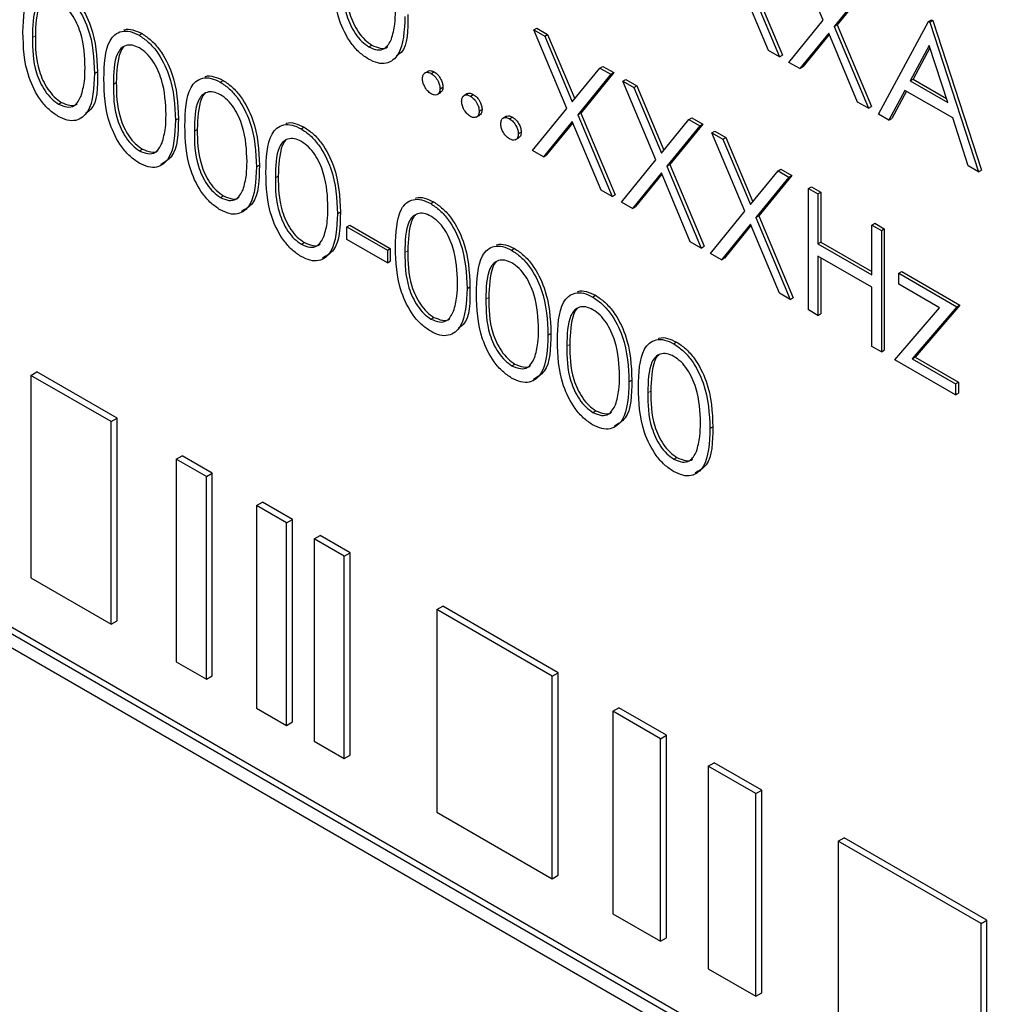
# Paper-space layout 'Blatt4' of a CAD drawing. Header units: millimetres. Extents: x 5 to 418, y 2 to 292.
# Tile 24 of 75: x 93.91 to 98.67, y 190.44 to 195.21. Entities that reach past the tile are written whole.
import ezdxf

# ---------------------------------------------------------------- set-up
doc = ezdxf.new("R2010")
doc.units = ezdxf.units.MM

psp = doc.layouts.new('Blatt4')

# ---------------------------------------------------------------- linework, layer by layer
at = {"color": 7, "linetype": 'Continuous', "lineweight": 25}
for p, q in [((97.8, 195.2043), (97.6403, 195.5845)), ((97.422, 195.4225), (97.5881, 195.0268)), ((97.4361, 195.4307), (97.6023, 195.0349)), ((97.5354, 195.0572), (97.3956, 195.3902)), ((98.0124, 195.3697), (97.8528, 195.1738)), ((98.0265, 195.3779), (97.8669, 195.182)), ((96.4002, 195.1573), (96.4143, 195.1655)), ((96.4143, 195.1655), (96.467, 195.135)), ((97.6338, 195.0004), (97.8, 195.2043)), ((97.8528, 195.1738), (97.8669, 195.182)), ((97.8528, 195.1738), (98.0189, 194.7781)), ((97.8669, 195.182), (98.033, 194.7862)), ((98.0679, 194.7498), (98.3094, 195.1983)), ((98.3094, 195.1983), (98.3235, 195.2065)), ((98.3094, 195.1983), (98.3159, 195.1945)), ((98.3159, 195.1945), (98.33, 195.2027)), ((98.3159, 195.1945), (98.5509, 194.471)), ((98.3235, 195.2065), (98.33, 195.2027)), ((98.33, 195.2027), (98.565, 194.4791)), ((94.4915, 195.1311), (94.5056, 195.1392)), ((96.4002, 195.1573), (96.4529, 195.1269)), ((96.5599, 194.777), (96.4002, 195.1573)), ((96.4529, 195.1269), (96.467, 195.135)), ((96.4529, 195.1269), (96.5862, 194.8094)), ((96.467, 195.135), (96.5978, 194.8236)), ((97.8264, 195.1415), (97.6865, 194.9699)), ((97.8289, 195.1354), (97.7007, 194.9781)), ((97.9662, 194.8085), (97.8264, 195.1415)), ((95.6026, 195.075), (95.6168, 195.0832)), ((98.3121, 195.0821), (98.2199, 194.9108)), ((98.3158, 195.0708), (98.2341, 194.9189)), ((98.4019, 194.8057), (98.3121, 195.0821)), ((97.5881, 195.0268), (97.5354, 195.0572)), ((97.5881, 195.0268), (97.6023, 195.0349)), ((96.7195, 194.973), (96.7336, 194.9811)), ((96.7336, 194.9811), (96.7864, 194.9507)), ((97.6865, 194.9699), (97.6338, 195.0004)), ((97.6865, 194.9699), (97.7007, 194.9781)), ((94.2756, 194.9464), (94.2897, 194.9546)), ((95.8901, 194.9585), (95.8724, 194.9482)), ((95.9041, 194.9462), (95.9183, 194.9544)), ((96.5862, 194.8094), (96.7195, 194.973)), ((96.7722, 194.9425), (96.6126, 194.7466)), ((96.7864, 194.9507), (96.6268, 194.7547)), ((96.7195, 194.973), (96.7722, 194.9425)), ((96.7722, 194.9425), (96.7864, 194.9507)), ((103.2361, 186.8622), (89.339, 194.8848)), ((94.8831, 194.905), (94.8973, 194.9131)), ((95.9465, 194.8727), (95.9607, 194.8809)), ((96.831, 194.9086), (96.8451, 194.9168)), ((96.831, 194.9086), (96.8837, 194.8782)), ((96.9907, 194.5283), (96.831, 194.9086)), ((96.8451, 194.9168), (96.8978, 194.8863)), ((96.8837, 194.8782), (96.8978, 194.8863)), ((96.8978, 194.8863), (97.0286, 194.575)), ((98.2199, 194.9108), (98.2341, 194.9189)), ((98.2199, 194.9108), (98.4019, 194.8057)), ((98.2341, 194.9189), (98.3953, 194.8258)), ((103.2078, 186.8459), (89.3107, 194.8685)), ((95.9321, 194.8441), (95.9498, 194.8543)), ((96.0793, 194.8492), (96.0617, 194.839)), ((96.0934, 194.8369), (96.1075, 194.8451)), ((96.8837, 194.8782), (97.017, 194.5607)), ((98.1951, 194.8648), (98.1177, 194.721)), ((98.2026, 194.8605), (98.1319, 194.7292)), ((98.4259, 194.7315), (98.1951, 194.8648)), ((89.3107, 194.8032), (103.2078, 186.7805)), ((94.1014, 194.7985), (94.1155, 194.8067)), ((98.0189, 194.7781), (97.9662, 194.8085)), ((98.0189, 194.7781), (98.033, 194.7862)), ((96.1214, 194.7349), (96.1391, 194.7451)), ((96.1358, 194.7634), (96.15, 194.7716)), ((96.2686, 194.7399), (96.251, 194.7297)), ((96.2827, 194.7277), (96.2968, 194.7358)), ((96.3936, 194.5731), (96.5599, 194.777)), ((96.6126, 194.7466), (96.6268, 194.7547)), ((96.6126, 194.7466), (96.7787, 194.3508)), ((96.6268, 194.7547), (96.7929, 194.359)), ((98.1177, 194.721), (98.0679, 194.7498)), ((94.6672, 194.7204), (94.6814, 194.7285)), ((96.5862, 194.7143), (96.4464, 194.5427)), ((96.5887, 194.7082), (96.4605, 194.5509)), ((96.726, 194.3813), (96.5862, 194.7143)), ((97.017, 194.5607), (97.1503, 194.7243)), ((97.203, 194.6938), (97.0434, 194.4979)), ((97.2172, 194.702), (97.0575, 194.5061)), ((97.1503, 194.7243), (97.1644, 194.7324)), ((97.1503, 194.7243), (97.203, 194.6938)), ((97.1644, 194.7324), (97.2172, 194.702)), ((97.203, 194.6938), (97.2172, 194.702)), ((98.1177, 194.721), (98.1319, 194.7292)), ((98.5012, 194.4996), (98.4259, 194.7315)), ((95.2748, 194.6789), (95.2889, 194.6871)), ((96.3251, 194.6542), (96.3393, 194.6623)), ((97.2618, 194.6599), (97.2759, 194.6681)), ((97.2618, 194.6599), (97.3145, 194.6295)), ((97.4215, 194.2796), (97.2618, 194.6599)), ((97.2759, 194.6681), (97.3286, 194.6376)), ((96.3107, 194.6256), (96.3284, 194.6358)), ((97.3145, 194.6295), (97.3286, 194.6376)), ((97.3145, 194.6295), (97.4478, 194.312)), ((97.3286, 194.6376), (97.4594, 194.3263)), ((94.493, 194.5724), (94.5072, 194.5806)), ((96.4464, 194.5427), (96.3936, 194.5731)), ((96.4464, 194.5427), (96.4605, 194.5509)), ((95.0588, 194.4943), (95.073, 194.5024)), ((96.8244, 194.3245), (96.9907, 194.5283)), ((97.0434, 194.4979), (97.0575, 194.5061)), ((97.0434, 194.4979), (97.2095, 194.1021)), ((97.0575, 194.5061), (97.2237, 194.1103)), ((98.5509, 194.471), (98.5012, 194.4996)), ((97.017, 194.4656), (96.8772, 194.294)), ((97.0195, 194.4595), (96.8913, 194.3022)), ((97.1568, 194.1326), (97.017, 194.4656)), ((97.4478, 194.312), (97.5811, 194.4756)), ((97.6479, 194.4533), (97.4883, 194.2574)), ((97.5811, 194.4756), (97.5952, 194.4837)), ((97.5811, 194.4756), (97.6338, 194.4451)), ((97.5952, 194.4837), (97.6479, 194.4533)), ((97.6338, 194.4451), (97.6479, 194.4533)), ((98.5509, 194.471), (98.565, 194.4791)), ((97.6338, 194.4451), (97.4742, 194.2492)), ((94.8847, 194.3463), (94.8988, 194.3545)), ((96.7787, 194.3508), (96.726, 194.3813)), ((96.7787, 194.3508), (96.7929, 194.359)), ((97.7284, 194.3905), (97.7426, 194.3987)), ((97.7284, 194.3905), (97.7741, 194.3641)), ((97.7284, 193.8026), (97.7284, 194.3905)), ((97.7426, 194.3987), (97.7883, 194.3723)), ((97.7741, 194.3641), (97.7883, 194.3723)), ((97.7741, 194.3641), (97.7741, 194.1229)), ((97.7883, 194.3723), (97.7883, 194.1311)), ((95.9014, 194.3172), (95.9155, 194.3253)), ((96.8772, 194.294), (96.8244, 194.3245)), ((95.4505, 194.2682), (95.4646, 194.2764)), ((96.8772, 194.294), (96.8913, 194.3022)), ((97.2552, 194.0758), (97.4215, 194.2796)), ((95.4962, 194.2044), (95.5103, 194.2125)), ((95.5103, 194.2125), (95.7061, 194.0995)), ((97.4478, 194.2169), (97.308, 194.0453)), ((97.5876, 193.8839), (97.4478, 194.2169)), ((97.4742, 194.2492), (97.4883, 194.2574)), ((97.4742, 194.2492), (97.6403, 193.8535)), ((97.4883, 194.2574), (97.6545, 193.8616)), ((98.0352, 194.2134), (98.0494, 194.2216)), ((98.0352, 193.9722), (98.0352, 194.2134)), ((98.0352, 194.2134), (98.0809, 194.187)), ((98.0494, 194.2216), (98.0951, 194.1952)), ((95.4962, 194.2044), (95.692, 194.0913)), ((95.4962, 194.1441), (95.4962, 194.2044)), ((97.4503, 194.2108), (97.3221, 194.0535)), ((98.0809, 194.187), (98.0951, 194.1952)), ((98.0809, 194.187), (98.0809, 193.5991)), ((98.0951, 194.1952), (98.0951, 193.6073)), ((95.2763, 194.1203), (95.2904, 194.1284)), ((95.692, 194.031), (95.4962, 194.1441)), ((97.2095, 194.1021), (97.1568, 194.1326)), ((97.7741, 194.1229), (97.7883, 194.1311)), ((97.7741, 194.1229), (98.0352, 193.9722)), ((97.7883, 194.1311), (98.0352, 193.9885)), ((95.692, 194.0913), (95.7061, 194.0995)), ((95.692, 194.0913), (95.692, 194.031)), ((95.7061, 194.0995), (95.7061, 194.0392)), ((96.293, 194.0911), (96.3071, 194.0992)), ((97.2095, 194.1021), (97.2237, 194.1103)), ((97.308, 194.0453), (97.2552, 194.0758)), ((95.692, 194.031), (95.7061, 194.0392)), ((97.308, 194.0453), (97.3221, 194.0535)), ((98.0352, 193.9119), (97.7741, 194.0626)), ((97.7741, 194.0626), (97.7741, 193.7762)), ((97.7883, 194.0545), (97.7883, 193.7844)), ((98.1658, 193.9798), (98.1799, 193.9879)), ((98.1658, 193.9798), (98.4464, 193.8177)), ((98.1658, 193.927), (98.1658, 193.9798)), ((98.1799, 193.9879), (98.4606, 193.8259)), ((98.3627, 193.8133), (98.1658, 193.927)), ((96.0771, 193.9065), (96.0912, 193.9146)), ((97.6403, 193.8535), (97.5876, 193.8839)), ((98.0352, 193.6255), (98.0352, 193.9119)), ((96.6846, 193.865), (96.6988, 193.8732)), ((97.6403, 193.8535), (97.6545, 193.8616)), ((97.7741, 193.7762), (97.7284, 193.8026)), ((97.7741, 193.7762), (97.7883, 193.7844)), ((98.1462, 193.5614), (98.3627, 193.8133)), ((98.4464, 193.8177), (98.23, 193.5658)), ((98.4606, 193.8259), (98.2442, 193.574)), ((98.4464, 193.8177), (98.4606, 193.8259)), ((95.9029, 193.7585), (95.917, 193.7667)), ((96.4687, 193.6804), (96.4829, 193.6885)), ((97.0762, 193.6389), (97.0904, 193.6471)), ((98.0809, 193.5991), (98.0352, 193.6255)), ((98.0809, 193.5991), (98.0951, 193.6073)), ((98.4399, 193.3919), (98.1462, 193.5614)), ((98.23, 193.5658), (98.2442, 193.574)), ((98.23, 193.5658), (98.4399, 193.4446)), ((98.2442, 193.574), (98.454, 193.4528)), ((93.9685, 193.4861), (93.9968, 193.5024)), ((94.3845, 193.2786), (93.9968, 193.5024)), ((96.2945, 193.5324), (96.3087, 193.5406)), ((94.3562, 193.2623), (93.9685, 193.4861)), ((93.9685, 193.4861), (93.9685, 192.5062)), ((96.8603, 193.4543), (96.8745, 193.4625)), ((98.4399, 193.4446), (98.454, 193.4528)), ((98.454, 193.4528), (98.454, 193.4)), ((98.4399, 193.4446), (98.4399, 193.3919)), ((98.4399, 193.3919), (98.454, 193.4)), ((96.6861, 193.3064), (96.7003, 193.3145)), ((94.3562, 193.2623), (94.3845, 193.2786)), ((94.3562, 192.2824), (94.3562, 193.2623)), ((94.3845, 192.2987), (94.3845, 193.2786)), ((97.252, 193.2282), (97.2661, 193.2364)), ((94.6713, 193.0803), (94.6996, 193.0967)), ((94.6713, 193.0803), (94.6713, 192.1005)), ((94.8168, 192.9964), (94.6713, 193.0803)), ((94.8451, 193.0127), (94.6996, 193.0967)), ((97.0778, 193.0803), (97.0919, 193.0884)), ((94.8168, 192.9964), (94.8451, 193.0127)), ((94.8168, 192.0165), (94.8168, 192.9964)), ((94.8451, 192.0329), (94.8451, 193.0127)), ((95.0592, 192.8564), (95.0875, 192.8728)), ((95.2046, 192.7725), (95.0592, 192.8564)), ((95.0592, 192.8564), (95.0592, 191.8766)), ((95.2329, 192.7888), (95.0875, 192.8728)), ((95.2046, 192.7725), (95.2329, 192.7888)), ((95.2329, 191.809), (95.2329, 192.7888)), ((95.2046, 191.7926), (95.2046, 192.7725)), ((95.3379, 192.6955), (95.3662, 192.7118)), ((95.4834, 192.6116), (95.3379, 192.6955)), ((95.3379, 192.6955), (95.3379, 191.7157)), ((95.5117, 192.6279), (95.3662, 192.7118)), ((95.4834, 192.6116), (95.5117, 192.6279)), ((95.4834, 191.6317), (95.4834, 192.6116)), ((95.5117, 191.648), (95.5117, 192.6279)), ((93.9685, 192.5062), (94.3562, 192.2824)), ((95.9318, 192.3527), (95.9601, 192.369)), ((96.5176, 192.0472), (95.9601, 192.369)), ((96.4893, 192.0308), (95.9318, 192.3527)), ((95.9318, 192.3527), (95.9318, 191.3728)), ((94.3562, 192.2824), (94.3845, 192.2987)), ((94.6713, 192.1005), (94.8168, 192.0165)), ((94.8168, 192.0165), (94.8451, 192.0329)), ((96.4893, 192.0308), (96.5176, 192.0472)), ((96.4893, 191.051), (96.4893, 192.0308)), ((96.5176, 191.0673), (96.5176, 192.0472)), ((96.783, 191.8613), (96.8113, 191.8776)), ((97.0417, 191.7446), (96.8113, 191.8776)), ((95.0592, 191.8766), (95.2046, 191.7926)), ((97.0134, 191.7283), (96.783, 191.8613)), ((96.783, 191.8613), (96.783, 190.8814)), ((95.2046, 191.7926), (95.2329, 191.809)), ((97.0134, 191.7283), (97.0417, 191.7446)), ((97.0417, 190.7648), (97.0417, 191.7446)), ((95.3379, 191.7157), (95.4834, 191.6317)), ((97.0134, 190.7484), (97.0134, 191.7283)), ((95.4834, 191.6317), (95.5117, 191.648)), ((97.2438, 191.5953), (97.2721, 191.6116)), ((97.4742, 191.4623), (97.2438, 191.5953)), ((97.2438, 191.5953), (97.2438, 190.6154)), ((97.5025, 191.4786), (97.2721, 191.6116)), ((97.4742, 191.4623), (97.5025, 191.4786)), ((97.4742, 190.4824), (97.4742, 191.4623)), ((97.5025, 190.4988), (97.5025, 191.4786)), ((95.9318, 191.3728), (96.4893, 191.051)), ((97.8721, 191.2326), (97.9004, 191.2489)), ((98.5632, 190.8336), (97.8721, 191.2326)), ((97.8721, 191.2326), (97.8721, 190.2527)), ((98.5915, 190.8499), (97.9004, 191.2489)), ((96.4893, 191.051), (96.5176, 191.0673)), ((96.783, 190.8814), (97.0134, 190.7484)), ((98.5632, 190.8336), (98.5915, 190.8499)), ((98.5632, 189.8537), (98.5632, 190.8336)), ((98.5915, 189.8701), (98.5915, 190.8499)), ((97.0134, 190.7484), (97.0417, 190.7648)), ((97.2438, 190.6154), (97.4742, 190.4824)), ((97.4742, 190.4824), (97.5025, 190.4988))]:
    psp.add_line(p, q, dxfattribs=at)
at = {"color": 7, "linetype": 'Continuous', "lineweight": 18}
for p, q in [((93.9753, 195.12), (93.9895, 195.1282)), ((94.367, 194.8939), (94.3811, 194.9021)), ((94.7586, 194.6678), (94.7727, 194.676)), ((95.1502, 194.4418), (95.1644, 194.4499)), ((95.7768, 194.08), (95.791, 194.0882)), ((96.1685, 193.8539), (96.1826, 193.8621)), ((96.5601, 193.6279), (96.5742, 193.636)), ((96.9517, 193.4018), (96.9659, 193.4099))]:
    psp.add_line(p, q, dxfattribs=at)
psp.add_ellipse((365.4312, 366.6879), major_axis=(379.9846, 5.8274), ratio=0.587244, start_param=3.834585, end_param=4.001386, dxfattribs=at)
at = {"color": 7, "linetype": 'Continuous', "lineweight": 25}
for points, knots in [([(95.6011, 195.0156), (95.5863, 195.0256), (95.5565, 195.0455), (95.5025, 195.1075), (95.4356, 195.2449), (95.4328, 195.3515), (95.4309, 195.4227)], [0, 0, 0, 0, 0.125551, 0.25109, 0.50025, 1, 1, 1, 1]), ([(95.4907, 195.4047), (95.4911, 195.3495), (95.4917, 195.2669), (95.5406, 195.1584), (95.5818, 195.1077), (95.6051, 195.0913), (95.6168, 195.0832)], [0, 0, 0, 0, 0.500291, 0.749086, 0.874606, 1, 1, 1, 1]), ([(93.9297, 195.1461), (93.9316, 195.2152), (93.9341, 195.3016), (93.9815, 195.3626), (94.0146, 195.3786), (94.0552, 195.3787), (94.085, 195.3643), (94.0999, 195.3571)], [0, 0, 0, 0, 0.498702, 0.6241765, 0.7494675, 0.8747453, 1, 1, 1, 1]), ([(94.0999, 195.3571), (94.1149, 195.3471), (94.1448, 195.327), (94.1994, 195.2648), (94.2683, 195.127), (94.2727, 195.0187), (94.2756, 194.9464)], [0, 0, 0, 0, 0.1256, 0.251197, 0.500581, 1, 1, 1, 1]), ([(94.114, 195.3653), (94.129, 195.3553), (94.159, 195.3352), (94.2136, 195.273), (94.2824, 195.1352), (94.2868, 195.0269), (94.2897, 194.9546)], [0, 0, 0, 0, 0.1256, 0.251197, 0.500581, 1, 1, 1, 1]), ([(95.4766, 195.3965), (95.477, 195.3413), (95.4775, 195.2587), (95.5264, 195.1502), (95.5677, 195.0995), (95.591, 195.0832), (95.6026, 195.075)], [0, 0, 0, 0, 0.500291, 0.749086, 0.874606, 1, 1, 1, 1]), ([(94.1014, 195.296), (94.0897, 195.3014), (94.0664, 195.3121), (94.0354, 195.3093), (94.0107, 195.2947), (93.977, 195.2425), (93.9761, 195.1744), (93.9753, 195.12)], [0, 0, 0, 0, 0.125139, 0.250418, 0.375519, 0.500847, 1, 1, 1, 1]), ([(94.0267, 195.3013), (94.0265, 195.3012), (94.0182, 195.2962), (93.9934, 195.2472), (93.9912, 195.181), (93.9895, 195.1282)], [0, 0, 0, 0, 0.004517, 0.204302, 1, 1, 1, 1]), ([(94.2299, 194.9731), (94.228, 195.0287), (94.2252, 195.1121), (94.1775, 195.2204), (94.1364, 195.2715), (94.113, 195.2878), (94.1014, 195.296)], [0, 0, 0, 0, 0.500072, 0.749021, 0.874598, 1, 1, 1, 1]), ([(95.7768, 195.2229), (95.774, 195.154), (95.7697, 195.0507), (95.7005, 194.9932), (95.646, 194.9939), (95.6161, 195.0084), (95.6011, 195.0156)], [0, 0, 0, 0, 0.499407, 0.748743, 0.874372, 1, 1, 1, 1]), ([(95.7119, 195.1129), (95.7184, 195.1362), (95.7299, 195.178), (95.7308, 195.2277), (95.7311, 195.2496)], [0, 0, 0, 0, 0.5595988, 1, 1, 1, 1]), ([(95.791, 195.2311), (95.7916, 195.157), (95.7923, 195.0686), (95.7435, 195.0366), (95.7355, 195.0314)], [0, 0, 0, 0, 0.83825, 1, 1, 1, 1]), ([(94.0999, 194.7391), (94.085, 194.7491), (94.0553, 194.769), (94.0012, 194.831), (93.9344, 194.9684), (93.9315, 195.075), (93.9297, 195.1461)], [0, 0, 0, 0, 0.125551, 0.25109, 0.50025, 1, 1, 1, 1]), ([(93.9753, 195.12), (93.9757, 195.0648), (93.9763, 194.9822), (94.0252, 194.8737), (94.0665, 194.823), (94.0898, 194.8067), (94.1014, 194.7985)], [0, 0, 0, 0, 0.500291, 0.749086, 0.874606, 1, 1, 1, 1]), ([(93.9895, 195.1282), (93.9899, 195.073), (93.9904, 194.9904), (94.0393, 194.8819), (94.0806, 194.8312), (94.1039, 194.8148), (94.1155, 194.8067)], [0, 0, 0, 0, 0.500291, 0.749086, 0.874606, 1, 1, 1, 1]), ([(94.3213, 194.9201), (94.3233, 194.9891), (94.3257, 195.0756), (94.3732, 195.1365), (94.4062, 195.1525), (94.4469, 195.1526), (94.4766, 195.1383), (94.4915, 195.1311)], [0, 0, 0, 0, 0.498702, 0.624177, 0.749467, 0.874745, 1, 1, 1, 1]), ([(94.4176, 195.1561), (94.4189, 195.1567), (94.431, 195.1629), (94.4615, 195.1599), (94.4909, 195.1461), (94.5056, 195.1392)], [0, 0, 0, 0, 0.0579693, 0.5290281, 1, 1, 1, 1]), ([(94.4915, 195.1311), (94.5065, 195.121), (94.5365, 195.101), (94.5911, 195.0387), (94.6599, 194.9009), (94.6643, 194.7926), (94.6672, 194.7204)], [0, 0, 0, 0, 0.1256, 0.251197, 0.500581, 1, 1, 1, 1]), ([(94.5056, 195.1392), (94.5206, 195.1292), (94.5506, 195.1091), (94.6052, 195.0469), (94.674, 194.9091), (94.6784, 194.8008), (94.6814, 194.7285)], [0, 0, 0, 0, 0.1256, 0.251197, 0.500581, 1, 1, 1, 1]), ([(94.493, 195.0699), (94.4814, 195.0753), (94.458, 195.0861), (94.427, 195.0833), (94.4023, 195.0686), (94.3687, 195.0165), (94.3677, 194.9484), (94.367, 194.8939)], [0, 0, 0, 0, 0.125139, 0.250418, 0.375519, 0.500847, 1, 1, 1, 1]), ([(94.4184, 195.0752), (94.4182, 195.0751), (94.4098, 195.0702), (94.385, 195.0211), (94.3828, 194.955), (94.3811, 194.9021)], [0, 0, 0, 0, 0.004517, 0.204302, 1, 1, 1, 1]), ([(94.6215, 194.747), (94.6196, 194.8026), (94.6168, 194.886), (94.5692, 194.9944), (94.528, 195.0455), (94.5047, 195.0617), (94.493, 195.0699)], [0, 0, 0, 0, 0.500072, 0.749021, 0.874598, 1, 1, 1, 1]), ([(95.6026, 195.075), (95.6165, 195.069), (95.6444, 195.057), (95.6873, 195.0657), (95.7026, 195.095), (95.7119, 195.1129)], [0, 0, 0, 0, 0.280257, 0.560781, 1, 1, 1, 1]), ([(95.6168, 195.0832), (95.6304, 195.0777), (95.6575, 195.0666), (95.6854, 195.0666), (95.6927, 195.0766), (95.6929, 195.0768)], [0, 0, 0, 0, 0.492383, 0.985234, 1, 1, 1, 1]), ([(94.2756, 194.9464), (94.2727, 194.8775), (94.2685, 194.7742), (94.1993, 194.7167), (94.1448, 194.7174), (94.1148, 194.7318), (94.0999, 194.7391)], [0, 0, 0, 0, 0.499407, 0.748743, 0.874372, 1, 1, 1, 1]), ([(94.2106, 194.8364), (94.2171, 194.8597), (94.2287, 194.9015), (94.2295, 194.9512), (94.2299, 194.9731)], [0, 0, 0, 0, 0.559599, 1, 1, 1, 1]), ([(94.2897, 194.9546), (94.2904, 194.8805), (94.2911, 194.7921), (94.2422, 194.7601), (94.2343, 194.7549)], [0, 0, 0, 0, 0.83825, 1, 1, 1, 1]), ([(94.7129, 194.694), (94.7149, 194.763), (94.7173, 194.8495), (94.7648, 194.9104), (94.7978, 194.9264), (94.8385, 194.9266), (94.8682, 194.9122), (94.8831, 194.905)], [0, 0, 0, 0, 0.498702, 0.624177, 0.749467, 0.874745, 1, 1, 1, 1]), ([(94.8092, 194.93), (94.8105, 194.9307), (94.8227, 194.9369), (94.8531, 194.9338), (94.8825, 194.92), (94.8973, 194.9131)], [0, 0, 0, 0, 0.0579693, 0.5290281, 1, 1, 1, 1]), ([(95.8617, 194.9217), (95.8624, 194.9285), (95.8639, 194.9421), (95.8754, 194.9514), (95.8894, 194.9532), (95.8992, 194.9485), (95.9041, 194.9462)], [0, 0, 0, 0, 0.279576, 0.559284, 0.779552, 1, 1, 1, 1]), ([(95.8888, 194.9567), (95.8896, 194.9575), (95.8932, 194.9611), (95.9037, 194.961), (95.9134, 194.9566), (95.9183, 194.9544)], [0, 0, 0, 0, 0.116538, 0.55809, 1, 1, 1, 1]), ([(95.9041, 194.9462), (95.9104, 194.9418), (95.9229, 194.9329), (95.9367, 194.9115), (95.9454, 194.8905), (95.9461, 194.8786), (95.9465, 194.8727)], [0, 0, 0, 0, 0.279602, 0.559212, 0.779475, 1, 1, 1, 1]), ([(95.9183, 194.9544), (95.9245, 194.9499), (95.9371, 194.941), (95.9508, 194.9196), (95.9595, 194.8986), (95.9603, 194.8868), (95.9607, 194.8809)], [0, 0, 0, 0, 0.279602, 0.559212, 0.779475, 1, 1, 1, 1]), ([(94.4915, 194.513), (94.4766, 194.523), (94.4469, 194.5429), (94.3929, 194.6049), (94.326, 194.7423), (94.3232, 194.8489), (94.3213, 194.9201)], [0, 0, 0, 0, 0.1255507, 0.25109, 0.5002501, 1, 1, 1, 1]), ([(94.367, 194.8939), (94.3673, 194.8387), (94.3679, 194.7561), (94.4168, 194.6477), (94.4581, 194.5969), (94.4814, 194.5806), (94.493, 194.5724)], [0, 0, 0, 0, 0.500291, 0.749086, 0.874606, 1, 1, 1, 1]), ([(94.3811, 194.9021), (94.3815, 194.8469), (94.382, 194.7643), (94.4309, 194.6558), (94.4722, 194.6051), (94.4955, 194.5888), (94.5072, 194.5806)], [0, 0, 0, 0, 0.500291, 0.749086, 0.874606, 1, 1, 1, 1]), ([(94.8831, 194.905), (94.8981, 194.8949), (94.9281, 194.8749), (94.9827, 194.8127), (95.0515, 194.6748), (95.0559, 194.5665), (95.0588, 194.4943)], [0, 0, 0, 0, 0.1256, 0.251197, 0.500581, 1, 1, 1, 1]), ([(94.8973, 194.9131), (94.9123, 194.9031), (94.9422, 194.883), (94.9968, 194.8208), (95.0657, 194.683), (95.0701, 194.5747), (95.073, 194.5024)], [0, 0, 0, 0, 0.1256, 0.251197, 0.500581, 1, 1, 1, 1]), ([(95.9041, 194.8482), (95.8979, 194.8527), (95.8854, 194.8617), (95.8716, 194.883), (95.8631, 194.9039), (95.8621, 194.9158), (95.8617, 194.9217)], [0, 0, 0, 0, 0.279581, 0.559143, 0.779575, 1, 1, 1, 1]), ([(95.9607, 194.8809), (95.9601, 194.8739), (95.959, 194.8613), (95.9511, 194.8563), (95.9476, 194.854)], [0, 0, 0, 0, 0.554441, 1, 1, 1, 1]), ([(94.1014, 194.7985), (94.1153, 194.7925), (94.1431, 194.7805), (94.1861, 194.7892), (94.2013, 194.8185), (94.2106, 194.8364)], [0, 0, 0, 0, 0.280257, 0.560781, 1, 1, 1, 1]), ([(94.8847, 194.8438), (94.873, 194.8492), (94.8496, 194.86), (94.8187, 194.8572), (94.794, 194.8425), (94.7603, 194.7904), (94.7593, 194.7223), (94.7586, 194.6678)], [0, 0, 0, 0, 0.125139, 0.250418, 0.375519, 0.500847, 1, 1, 1, 1]), ([(94.81, 194.8491), (94.8098, 194.849), (94.8014, 194.8441), (94.7766, 194.795), (94.7745, 194.7289), (94.7727, 194.676)], [0, 0, 0, 0, 0.004517, 0.204302, 1, 1, 1, 1]), ([(95.0132, 194.5209), (95.0113, 194.5766), (95.0084, 194.66), (94.9608, 194.7683), (94.9196, 194.8194), (94.8963, 194.8357), (94.8847, 194.8438)], [0, 0, 0, 0, 0.500072, 0.749021, 0.874598, 1, 1, 1, 1]), ([(95.9465, 194.8727), (95.9458, 194.8659), (95.9443, 194.8523), (95.9327, 194.8431), (95.9189, 194.8412), (95.909, 194.8459), (95.9041, 194.8482)], [0, 0, 0, 0, 0.279469, 0.559358, 0.779674, 1, 1, 1, 1]), ([(96.051, 194.8124), (96.0517, 194.8192), (96.0532, 194.8328), (96.0647, 194.8422), (96.0786, 194.8439), (96.0885, 194.8393), (96.0934, 194.8369)], [0, 0, 0, 0, 0.2795762, 0.5592837, 0.7795524, 1, 1, 1, 1]), ([(96.0781, 194.8474), (96.0788, 194.8482), (96.0825, 194.8519), (96.093, 194.8518), (96.1027, 194.8473), (96.1075, 194.8451)], [0, 0, 0, 0, 0.116538, 0.55809, 1, 1, 1, 1]), ([(96.0934, 194.8369), (96.0997, 194.8325), (96.1122, 194.8236), (96.1259, 194.8022), (96.1347, 194.7812), (96.1354, 194.7694), (96.1358, 194.7634)], [0, 0, 0, 0, 0.279602, 0.559212, 0.779475, 1, 1, 1, 1]), ([(96.1075, 194.8451), (96.1138, 194.8406), (96.1264, 194.8318), (96.1401, 194.8104), (96.1488, 194.7894), (96.1496, 194.7775), (96.15, 194.7716)], [0, 0, 0, 0, 0.279602, 0.559212, 0.779475, 1, 1, 1, 1]), ([(94.1155, 194.8067), (94.1291, 194.8011), (94.1563, 194.7901), (94.1841, 194.7901), (94.1915, 194.8), (94.1917, 194.8003)], [0, 0, 0, 0, 0.492383, 0.985234, 1, 1, 1, 1]), ([(96.0934, 194.7389), (96.0872, 194.7434), (96.0747, 194.7524), (96.0609, 194.7737), (96.0523, 194.7946), (96.0514, 194.8065), (96.051, 194.8124)], [0, 0, 0, 0, 0.279581, 0.559143, 0.779575, 1, 1, 1, 1]), ([(94.6023, 194.6103), (94.6087, 194.6337), (94.6203, 194.6754), (94.6212, 194.7251), (94.6215, 194.747)], [0, 0, 0, 0, 0.5595988, 1, 1, 1, 1]), ([(96.1358, 194.7634), (96.1351, 194.7566), (96.1336, 194.743), (96.122, 194.7338), (96.1081, 194.732), (96.0983, 194.7366), (96.0934, 194.7389)], [0, 0, 0, 0, 0.279469, 0.559358, 0.779674, 1, 1, 1, 1]), ([(96.15, 194.7716), (96.1494, 194.7646), (96.1482, 194.752), (96.1404, 194.747), (96.1368, 194.7448)], [0, 0, 0, 0, 0.5544413, 1, 1, 1, 1]), ([(96.2674, 194.7381), (96.2681, 194.7389), (96.2718, 194.7426), (96.2823, 194.7425), (96.292, 194.738), (96.2968, 194.7358)], [0, 0, 0, 0, 0.116538, 0.55809, 1, 1, 1, 1]), ([(96.2968, 194.7358), (96.3031, 194.7314), (96.3157, 194.7225), (96.3294, 194.7011), (96.3381, 194.6801), (96.3389, 194.6683), (96.3393, 194.6623)], [0, 0, 0, 0, 0.279602, 0.559212, 0.779475, 1, 1, 1, 1]), ([(94.6672, 194.7204), (94.6644, 194.6514), (94.6601, 194.5481), (94.5909, 194.4906), (94.5364, 194.4913), (94.5065, 194.5058), (94.4915, 194.513)], [0, 0, 0, 0, 0.499407, 0.748743, 0.874372, 1, 1, 1, 1]), ([(94.6814, 194.7285), (94.6799, 194.6568), (94.6777, 194.5524), (94.615, 194.5167), (94.5954, 194.5056)], [0, 0, 0, 0, 0.68684, 1, 1, 1, 1]), ([(94.8831, 194.2869), (94.8683, 194.2969), (94.8386, 194.3168), (94.7845, 194.3788), (94.7176, 194.5162), (94.7148, 194.6228), (94.7129, 194.694)], [0, 0, 0, 0, 0.125551, 0.25109, 0.50025, 1, 1, 1, 1]), ([(95.1045, 194.4679), (95.1065, 194.537), (95.109, 194.6234), (95.1564, 194.6843), (95.1895, 194.7003), (95.2301, 194.7005), (95.2599, 194.6861), (95.2748, 194.6789)], [0, 0, 0, 0, 0.498702, 0.624177, 0.749467, 0.874745, 1, 1, 1, 1]), ([(95.2008, 194.7039), (95.2022, 194.7046), (95.2143, 194.7108), (95.2447, 194.7078), (95.2742, 194.694), (95.2889, 194.6871)], [0, 0, 0, 0, 0.057969, 0.529028, 1, 1, 1, 1]), ([(96.2403, 194.7032), (96.241, 194.7099), (96.2425, 194.7235), (96.254, 194.7329), (96.2679, 194.7347), (96.2778, 194.73), (96.2827, 194.7277)], [0, 0, 0, 0, 0.279576, 0.559284, 0.779552, 1, 1, 1, 1]), ([(96.2827, 194.6297), (96.2764, 194.6342), (96.264, 194.6431), (96.2502, 194.6644), (96.2416, 194.6854), (96.2407, 194.6972), (96.2403, 194.7032)], [0, 0, 0, 0, 0.279581, 0.559143, 0.779575, 1, 1, 1, 1]), ([(96.2827, 194.7277), (96.289, 194.7232), (96.3015, 194.7143), (96.3152, 194.6929), (96.3239, 194.6719), (96.3247, 194.6601), (96.3251, 194.6542)], [0, 0, 0, 0, 0.279602, 0.559212, 0.779475, 1, 1, 1, 1]), ([(94.7586, 194.6678), (94.759, 194.6127), (94.7595, 194.5301), (94.8084, 194.4216), (94.8497, 194.3709), (94.873, 194.3545), (94.8847, 194.3463)], [0, 0, 0, 0, 0.500291, 0.749086, 0.874606, 1, 1, 1, 1]), ([(94.7727, 194.676), (94.7731, 194.6208), (94.7737, 194.5382), (94.8226, 194.4297), (94.8639, 194.379), (94.8872, 194.3627), (94.8988, 194.3545)], [0, 0, 0, 0, 0.500291, 0.749086, 0.874606, 1, 1, 1, 1]), ([(95.2748, 194.6789), (95.2897, 194.6689), (95.3197, 194.6488), (95.3743, 194.5866), (95.4431, 194.4488), (95.4475, 194.3404), (95.4505, 194.2682)], [0, 0, 0, 0, 0.1256001, 0.2511969, 0.5005813, 1, 1, 1, 1]), ([(95.2889, 194.6871), (95.3039, 194.677), (95.3339, 194.657), (95.3885, 194.5947), (95.4573, 194.4569), (95.4617, 194.3486), (95.4646, 194.2764)], [0, 0, 0, 0, 0.1256001, 0.2511969, 0.5005813, 1, 1, 1, 1]), ([(96.3251, 194.6542), (96.3244, 194.6474), (96.3229, 194.6338), (96.3113, 194.6246), (96.2974, 194.6227), (96.2876, 194.6273), (96.2827, 194.6297)], [0, 0, 0, 0, 0.279469, 0.559358, 0.779674, 1, 1, 1, 1]), ([(96.3393, 194.6623), (96.3386, 194.6553), (96.3375, 194.6427), (96.3296, 194.6377), (96.3261, 194.6355)], [0, 0, 0, 0, 0.5544413, 1, 1, 1, 1]), ([(94.493, 194.5724), (94.5069, 194.5664), (94.5348, 194.5544), (94.5777, 194.5631), (94.593, 194.5924), (94.6023, 194.6103)], [0, 0, 0, 0, 0.280257, 0.560781, 1, 1, 1, 1]), ([(95.2763, 194.6177), (95.2646, 194.6231), (95.2413, 194.6339), (95.2103, 194.6311), (95.1856, 194.6165), (95.1519, 194.5643), (95.151, 194.4962), (95.1502, 194.4418)], [0, 0, 0, 0, 0.125139, 0.250418, 0.375519, 0.500847, 1, 1, 1, 1]), ([(95.2016, 194.623), (95.2014, 194.6229), (95.1931, 194.618), (95.1683, 194.569), (95.1661, 194.5028), (95.1644, 194.4499)], [0, 0, 0, 0, 0.004517, 0.204302, 1, 1, 1, 1]), ([(95.4048, 194.2948), (95.4029, 194.3505), (95.4001, 194.4339), (95.3524, 194.5422), (95.3112, 194.5933), (95.2879, 194.6096), (95.2763, 194.6177)], [0, 0, 0, 0, 0.500072, 0.749021, 0.874598, 1, 1, 1, 1]), ([(94.5072, 194.5806), (94.5207, 194.5751), (94.5479, 194.564), (94.5758, 194.564), (94.5831, 194.574), (94.5833, 194.5743)], [0, 0, 0, 0, 0.492383, 0.985234, 1, 1, 1, 1]), ([(95.073, 194.5024), (95.0715, 194.4307), (95.0694, 194.3263), (95.0066, 194.2907), (94.987, 194.2795)], [0, 0, 0, 0, 0.68684, 1, 1, 1, 1]), ([(94.9939, 194.3842), (95.0004, 194.4076), (95.012, 194.4493), (95.0128, 194.499), (95.0132, 194.5209)], [0, 0, 0, 0, 0.559599, 1, 1, 1, 1]), ([(95.0588, 194.4943), (95.056, 194.4254), (95.0517, 194.322), (94.9825, 194.2645), (94.928, 194.2652), (94.8981, 194.2797), (94.8831, 194.2869)], [0, 0, 0, 0, 0.4994065, 0.7487427, 0.8743724, 1, 1, 1, 1]), ([(95.2748, 194.0608), (95.2599, 194.0708), (95.2302, 194.0908), (95.1761, 194.1528), (95.1092, 194.2901), (95.1064, 194.3968), (95.1045, 194.4679)], [0, 0, 0, 0, 0.125551, 0.25109, 0.50025, 1, 1, 1, 1]), ([(95.1644, 194.4499), (95.1647, 194.3947), (95.1653, 194.3121), (95.2142, 194.2037), (95.2555, 194.1529), (95.2788, 194.1366), (95.2904, 194.1284)], [0, 0, 0, 0, 0.500291, 0.749086, 0.874606, 1, 1, 1, 1]), ([(95.1502, 194.4418), (95.1506, 194.3866), (95.1512, 194.304), (95.2001, 194.1955), (95.2413, 194.1448), (95.2646, 194.1284), (95.2763, 194.1203)], [0, 0, 0, 0, 0.500291, 0.749086, 0.874606, 1, 1, 1, 1]), ([(94.8847, 194.3463), (94.8986, 194.3403), (94.9264, 194.3283), (94.9694, 194.337), (94.9846, 194.3663), (94.9939, 194.3842)], [0, 0, 0, 0, 0.280257, 0.560781, 1, 1, 1, 1]), ([(94.8988, 194.3545), (94.9124, 194.349), (94.9395, 194.3379), (94.9674, 194.3379), (94.9747, 194.3479), (94.9749, 194.3482)], [0, 0, 0, 0, 0.492383, 0.985234, 1, 1, 1, 1]), ([(95.7311, 194.1062), (95.7331, 194.1752), (95.7356, 194.2617), (95.783, 194.3226), (95.8161, 194.3386), (95.8567, 194.3387), (95.8865, 194.3244), (95.9014, 194.3172)], [0, 0, 0, 0, 0.498702, 0.624177, 0.749467, 0.874745, 1, 1, 1, 1]), ([(95.8275, 194.3422), (95.8288, 194.3429), (95.8409, 194.349), (95.8713, 194.346), (95.9008, 194.3322), (95.9155, 194.3253)], [0, 0, 0, 0, 0.057969, 0.529028, 1, 1, 1, 1]), ([(95.9014, 194.3172), (95.9163, 194.3071), (95.9463, 194.2871), (96.0009, 194.2248), (96.0698, 194.087), (96.0741, 193.9787), (96.0771, 193.9065)], [0, 0, 0, 0, 0.1256, 0.251197, 0.500581, 1, 1, 1, 1]), ([(95.9155, 194.3253), (95.9305, 194.3153), (95.9605, 194.2952), (96.0151, 194.233), (96.0839, 194.0952), (96.0883, 193.9869), (96.0912, 193.9146)], [0, 0, 0, 0, 0.1256, 0.251197, 0.500581, 1, 1, 1, 1]), ([(95.4505, 194.2682), (95.4476, 194.1993), (95.4434, 194.0959), (95.3742, 194.0384), (95.3197, 194.0391), (95.2897, 194.0536), (95.2748, 194.0608)], [0, 0, 0, 0, 0.499407, 0.748743, 0.874372, 1, 1, 1, 1]), ([(95.4646, 194.2764), (95.4631, 194.2046), (95.461, 194.1002), (95.3983, 194.0646), (95.3786, 194.0534)], [0, 0, 0, 0, 0.68684, 1, 1, 1, 1]), ([(95.3855, 194.1581), (95.392, 194.1815), (95.4036, 194.2232), (95.4044, 194.2729), (95.4048, 194.2948)], [0, 0, 0, 0, 0.559599, 1, 1, 1, 1]), ([(95.9029, 194.256), (95.8912, 194.2614), (95.8679, 194.2722), (95.8369, 194.2694), (95.8122, 194.2547), (95.7785, 194.2026), (95.7776, 194.1345), (95.7768, 194.08)], [0, 0, 0, 0, 0.125139, 0.250418, 0.375519, 0.500847, 1, 1, 1, 1]), ([(95.8282, 194.2613), (95.828, 194.2612), (95.8197, 194.2563), (95.7949, 194.2072), (95.7927, 194.1411), (95.791, 194.0882)], [0, 0, 0, 0, 0.004517, 0.204302, 1, 1, 1, 1]), ([(96.0314, 193.9331), (96.0295, 193.9887), (96.0267, 194.0721), (95.979, 194.1805), (95.9378, 194.2316), (95.9145, 194.2478), (95.9029, 194.256)], [0, 0, 0, 0, 0.500072, 0.749021, 0.874598, 1, 1, 1, 1]), ([(95.2763, 194.1203), (95.2902, 194.1142), (95.318, 194.1022), (95.361, 194.111), (95.3762, 194.1403), (95.3855, 194.1581)], [0, 0, 0, 0, 0.280257, 0.560781, 1, 1, 1, 1]), ([(95.2904, 194.1284), (95.304, 194.1229), (95.3311, 194.1119), (95.359, 194.1118), (95.3664, 194.1218), (95.3666, 194.1221)], [0, 0, 0, 0, 0.492383, 0.985234, 1, 1, 1, 1]), ([(96.2191, 194.1161), (96.2204, 194.1168), (96.2325, 194.123), (96.263, 194.1199), (96.2924, 194.1061), (96.3071, 194.0992)], [0, 0, 0, 0, 0.0579693, 0.5290281, 1, 1, 1, 1]), ([(95.9014, 193.6991), (95.8865, 193.7091), (95.8568, 193.729), (95.8027, 193.791), (95.7358, 193.9284), (95.733, 194.035), (95.7311, 194.1062)], [0, 0, 0, 0, 0.125551, 0.25109, 0.50025, 1, 1, 1, 1]), ([(95.7768, 194.08), (95.7772, 194.0249), (95.7778, 193.9422), (95.8267, 193.8338), (95.8679, 193.783), (95.8912, 193.7667), (95.9029, 193.7585)], [0, 0, 0, 0, 0.5002912, 0.749086, 0.8746062, 1, 1, 1, 1]), ([(95.791, 194.0882), (95.7913, 194.033), (95.7919, 193.9504), (95.8408, 193.8419), (95.8821, 193.7912), (95.9054, 193.7749), (95.917, 193.7667)], [0, 0, 0, 0, 0.5002912, 0.749086, 0.8746062, 1, 1, 1, 1]), ([(96.1228, 193.8801), (96.1247, 193.9491), (96.1272, 194.0356), (96.1747, 194.0965), (96.2077, 194.1125), (96.2483, 194.1127), (96.2781, 194.0983), (96.293, 194.0911)], [0, 0, 0, 0, 0.498702, 0.624177, 0.749467, 0.874745, 1, 1, 1, 1]), ([(96.293, 194.0911), (96.308, 194.081), (96.3379, 194.061), (96.3926, 193.9988), (96.4614, 193.861), (96.4658, 193.7526), (96.4687, 193.6804)], [0, 0, 0, 0, 0.1256, 0.251197, 0.500581, 1, 1, 1, 1]), ([(96.3071, 194.0992), (96.3221, 194.0892), (96.3521, 194.0691), (96.4067, 194.0069), (96.4755, 193.8691), (96.4799, 193.7608), (96.4829, 193.6885)], [0, 0, 0, 0, 0.1256, 0.251197, 0.500581, 1, 1, 1, 1]), ([(96.2945, 194.0299), (96.2828, 194.0353), (96.2595, 194.0461), (96.2285, 194.0433), (96.2038, 194.0286), (96.1701, 193.9765), (96.1692, 193.9084), (96.1685, 193.8539)], [0, 0, 0, 0, 0.125139, 0.250418, 0.375519, 0.500847, 1, 1, 1, 1]), ([(96.2198, 194.0352), (96.2197, 194.0351), (96.2113, 194.0302), (96.1865, 193.9811), (96.1843, 193.915), (96.1826, 193.8621)], [0, 0, 0, 0, 0.004517, 0.204302, 1, 1, 1, 1]), ([(96.423, 193.707), (96.4211, 193.7627), (96.4183, 193.8461), (96.3707, 193.9544), (96.3295, 194.0055), (96.3062, 194.0218), (96.2945, 194.0299)], [0, 0, 0, 0, 0.500072, 0.749021, 0.874598, 1, 1, 1, 1]), ([(96.0121, 193.7964), (96.0186, 193.8198), (96.0302, 193.8615), (96.031, 193.9112), (96.0314, 193.9331)], [0, 0, 0, 0, 0.5595988, 1, 1, 1, 1]), ([(96.0771, 193.9065), (96.0742, 193.8375), (96.07, 193.7342), (96.0008, 193.6767), (95.9463, 193.6774), (95.9163, 193.6919), (95.9014, 193.6991)], [0, 0, 0, 0, 0.499407, 0.748743, 0.874372, 1, 1, 1, 1]), ([(96.0912, 193.9146), (96.0919, 193.8405), (96.0926, 193.7521), (96.0437, 193.7201), (96.0358, 193.7149)], [0, 0, 0, 0, 0.83825, 1, 1, 1, 1]), ([(96.293, 193.473), (96.2781, 193.483), (96.2484, 193.5029), (96.1943, 193.5649), (96.1275, 193.7023), (96.1247, 193.8089), (96.1228, 193.8801)], [0, 0, 0, 0, 0.125551, 0.25109, 0.50025, 1, 1, 1, 1]), ([(96.5144, 193.654), (96.5164, 193.7231), (96.5188, 193.8095), (96.5663, 193.8704), (96.5993, 193.8864), (96.64, 193.8866), (96.6697, 193.8722), (96.6846, 193.865)], [0, 0, 0, 0, 0.498702, 0.6241765, 0.7494675, 0.8747453, 1, 1, 1, 1]), ([(96.6107, 193.89), (96.612, 193.8907), (96.6242, 193.8969), (96.6546, 193.8939), (96.684, 193.8801), (96.6988, 193.8732)], [0, 0, 0, 0, 0.057969, 0.529028, 1, 1, 1, 1]), ([(96.1685, 193.8539), (96.1688, 193.7988), (96.1694, 193.7162), (96.2183, 193.6077), (96.2596, 193.557), (96.2829, 193.5406), (96.2945, 193.5324)], [0, 0, 0, 0, 0.500291, 0.749086, 0.874606, 1, 1, 1, 1]), ([(96.1826, 193.8621), (96.183, 193.8069), (96.1835, 193.7243), (96.2324, 193.6158), (96.2737, 193.5651), (96.297, 193.5488), (96.3087, 193.5406)], [0, 0, 0, 0, 0.500291, 0.749086, 0.874606, 1, 1, 1, 1]), ([(96.6846, 193.865), (96.6996, 193.855), (96.7296, 193.8349), (96.7842, 193.7727), (96.853, 193.6349), (96.8574, 193.5265), (96.8603, 193.4543)], [0, 0, 0, 0, 0.1256001, 0.2511969, 0.5005813, 1, 1, 1, 1]), ([(96.6988, 193.8732), (96.7137, 193.8631), (96.7437, 193.8431), (96.7983, 193.7808), (96.8672, 193.643), (96.8715, 193.5347), (96.8745, 193.4625)], [0, 0, 0, 0, 0.1256001, 0.2511969, 0.5005813, 1, 1, 1, 1]), ([(95.9029, 193.7585), (95.9168, 193.7525), (95.9446, 193.7405), (95.9876, 193.7492), (96.0028, 193.7785), (96.0121, 193.7964)], [0, 0, 0, 0, 0.280257, 0.560781, 1, 1, 1, 1]), ([(96.6861, 193.8038), (96.6745, 193.8092), (96.6511, 193.82), (96.6202, 193.8172), (96.5955, 193.8026), (96.5618, 193.7504), (96.5608, 193.6823), (96.5601, 193.6279)], [0, 0, 0, 0, 0.125139, 0.250418, 0.375519, 0.500847, 1, 1, 1, 1]), ([(96.6115, 193.8091), (96.6113, 193.809), (96.6029, 193.8041), (96.5781, 193.7551), (96.576, 193.6889), (96.5742, 193.636)], [0, 0, 0, 0, 0.0045166, 0.204302, 1, 1, 1, 1]), ([(96.8146, 193.4809), (96.8128, 193.5366), (96.8099, 193.62), (96.7623, 193.7283), (96.7211, 193.7794), (96.6978, 193.7957), (96.6861, 193.8038)], [0, 0, 0, 0, 0.500072, 0.749021, 0.874598, 1, 1, 1, 1]), ([(95.917, 193.7667), (95.9306, 193.7612), (95.9577, 193.7501), (95.9856, 193.7501), (95.993, 193.7601), (95.9932, 193.7604)], [0, 0, 0, 0, 0.492383, 0.985234, 1, 1, 1, 1]), ([(96.4829, 193.6885), (96.4814, 193.6168), (96.4792, 193.5124), (96.4165, 193.4768), (96.3969, 193.4656)], [0, 0, 0, 0, 0.68684, 1, 1, 1, 1]), ([(96.4037, 193.5703), (96.4102, 193.5937), (96.4218, 193.6354), (96.4227, 193.6851), (96.423, 193.707)], [0, 0, 0, 0, 0.559599, 1, 1, 1, 1]), ([(96.4687, 193.6804), (96.4659, 193.6115), (96.4616, 193.5081), (96.3924, 193.4506), (96.3379, 193.4513), (96.308, 193.4658), (96.293, 193.473)], [0, 0, 0, 0, 0.499407, 0.748743, 0.874372, 1, 1, 1, 1]), ([(96.6846, 193.2469), (96.6698, 193.2569), (96.64, 193.2769), (96.586, 193.3389), (96.5191, 193.4762), (96.5163, 193.5829), (96.5144, 193.654)], [0, 0, 0, 0, 0.1255507, 0.25109, 0.5002501, 1, 1, 1, 1]), ([(96.906, 193.4279), (96.908, 193.497), (96.9105, 193.5834), (96.9579, 193.6443), (96.991, 193.6603), (97.0316, 193.6605), (97.0614, 193.6461), (97.0762, 193.6389)], [0, 0, 0, 0, 0.498702, 0.624177, 0.749467, 0.874745, 1, 1, 1, 1]), ([(97.0023, 193.6639), (97.0037, 193.6646), (97.0158, 193.6708), (97.0462, 193.6678), (97.0757, 193.654), (97.0904, 193.6471)], [0, 0, 0, 0, 0.057969, 0.529028, 1, 1, 1, 1]), ([(97.0904, 193.6471), (97.1054, 193.637), (97.1353, 193.617), (97.19, 193.5548), (97.2588, 193.417), (97.2632, 193.3086), (97.2661, 193.2364)], [0, 0, 0, 0, 0.1256, 0.251197, 0.500581, 1, 1, 1, 1]), ([(96.5601, 193.6279), (96.5605, 193.5727), (96.561, 193.4901), (96.6099, 193.3816), (96.6512, 193.3309), (96.6745, 193.3145), (96.6861, 193.3064)], [0, 0, 0, 0, 0.5002912, 0.749086, 0.8746062, 1, 1, 1, 1]), ([(96.5742, 193.636), (96.5746, 193.5809), (96.5752, 193.4982), (96.6241, 193.3898), (96.6653, 193.339), (96.6886, 193.3227), (96.7003, 193.3145)], [0, 0, 0, 0, 0.5002912, 0.749086, 0.8746062, 1, 1, 1, 1]), ([(97.0778, 193.5777), (97.0661, 193.5831), (97.0428, 193.5939), (97.0118, 193.5911), (96.9871, 193.5765), (96.9534, 193.5243), (96.9525, 193.4562), (96.9517, 193.4018)], [0, 0, 0, 0, 0.125139, 0.250418, 0.375519, 0.500847, 1, 1, 1, 1]), ([(97.0762, 193.6389), (97.0912, 193.6289), (97.1212, 193.6088), (97.1758, 193.5466), (97.2446, 193.4088), (97.249, 193.3005), (97.252, 193.2282)], [0, 0, 0, 0, 0.1256, 0.251197, 0.500581, 1, 1, 1, 1]), ([(96.2945, 193.5324), (96.3084, 193.5264), (96.3362, 193.5144), (96.3792, 193.5231), (96.3945, 193.5524), (96.4037, 193.5703)], [0, 0, 0, 0, 0.280257, 0.560781, 1, 1, 1, 1]), ([(97.0031, 193.5831), (97.0029, 193.583), (96.9945, 193.578), (96.9698, 193.529), (96.9676, 193.4628), (96.9659, 193.4099)], [0, 0, 0, 0, 0.004517, 0.204302, 1, 1, 1, 1]), ([(97.2063, 193.2548), (97.2044, 193.3105), (97.2016, 193.3939), (97.1539, 193.5022), (97.1127, 193.5533), (97.0894, 193.5696), (97.0778, 193.5777)], [0, 0, 0, 0, 0.500072, 0.749021, 0.874598, 1, 1, 1, 1]), ([(96.3087, 193.5406), (96.3222, 193.5351), (96.3494, 193.524), (96.3773, 193.524), (96.3846, 193.534), (96.3848, 193.5343)], [0, 0, 0, 0, 0.492383, 0.985234, 1, 1, 1, 1]), ([(96.8603, 193.4543), (96.8575, 193.3854), (96.8532, 193.2821), (96.784, 193.2245), (96.7295, 193.2252), (96.6996, 193.2397), (96.6846, 193.2469)], [0, 0, 0, 0, 0.499407, 0.748743, 0.874372, 1, 1, 1, 1]), ([(96.8745, 193.4625), (96.873, 193.3908), (96.8709, 193.2864), (96.8081, 193.2507), (96.7885, 193.2395)], [0, 0, 0, 0, 0.68684, 1, 1, 1, 1]), ([(96.7954, 193.3442), (96.8019, 193.3676), (96.8134, 193.4093), (96.8143, 193.459), (96.8146, 193.4809)], [0, 0, 0, 0, 0.559599, 1, 1, 1, 1]), ([(97.0762, 193.0209), (97.0614, 193.0308), (97.0317, 193.0508), (96.9776, 193.1128), (96.9107, 193.2502), (96.9079, 193.3568), (96.906, 193.4279)], [0, 0, 0, 0, 0.125551, 0.25109, 0.50025, 1, 1, 1, 1]), ([(96.9517, 193.4018), (96.9521, 193.3466), (96.9527, 193.264), (97.0015, 193.1555), (97.0428, 193.1048), (97.0661, 193.0884), (97.0778, 193.0803)], [0, 0, 0, 0, 0.500291, 0.749086, 0.874606, 1, 1, 1, 1]), ([(96.9659, 193.4099), (96.9662, 193.3548), (96.9668, 193.2722), (97.0157, 193.1637), (97.057, 193.113), (97.0803, 193.0966), (97.0919, 193.0884)], [0, 0, 0, 0, 0.500291, 0.749086, 0.874606, 1, 1, 1, 1]), ([(96.6861, 193.3064), (96.7001, 193.3003), (96.7279, 193.2883), (96.7709, 193.2971), (96.7861, 193.3264), (96.7954, 193.3442)], [0, 0, 0, 0, 0.280257, 0.560781, 1, 1, 1, 1]), ([(96.7003, 193.3145), (96.7139, 193.309), (96.741, 193.298), (96.7689, 193.2979), (96.7762, 193.3079), (96.7764, 193.3082)], [0, 0, 0, 0, 0.492383, 0.985234, 1, 1, 1, 1]), ([(97.252, 193.2282), (97.2491, 193.1593), (97.2449, 193.056), (97.1756, 192.9985), (97.1212, 192.9991), (97.0912, 193.0136), (97.0762, 193.0209)], [0, 0, 0, 0, 0.499407, 0.748743, 0.874372, 1, 1, 1, 1]), ([(97.2661, 193.2364), (97.2646, 193.1647), (97.2625, 193.0603), (97.1998, 193.0246), (97.1801, 193.0134)], [0, 0, 0, 0, 0.6868398, 1, 1, 1, 1]), ([(97.187, 193.1182), (97.1935, 193.1415), (97.2051, 193.1832), (97.2059, 193.2329), (97.2063, 193.2548)], [0, 0, 0, 0, 0.559599, 1, 1, 1, 1]), ([(97.0778, 193.0803), (97.0917, 193.0743), (97.1195, 193.0622), (97.1625, 193.071), (97.1777, 193.1003), (97.187, 193.1182)], [0, 0, 0, 0, 0.280257, 0.560781, 1, 1, 1, 1]), ([(97.0919, 193.0884), (97.1055, 193.0829), (97.1326, 193.0719), (97.1605, 193.0718), (97.1678, 193.0818), (97.1681, 193.0821)], [0, 0, 0, 0, 0.492383, 0.985234, 1, 1, 1, 1])]:
    psp.add_open_spline(points, degree=3, knots=knots, dxfattribs=at)

doc.saveas('drawing.dxf')
